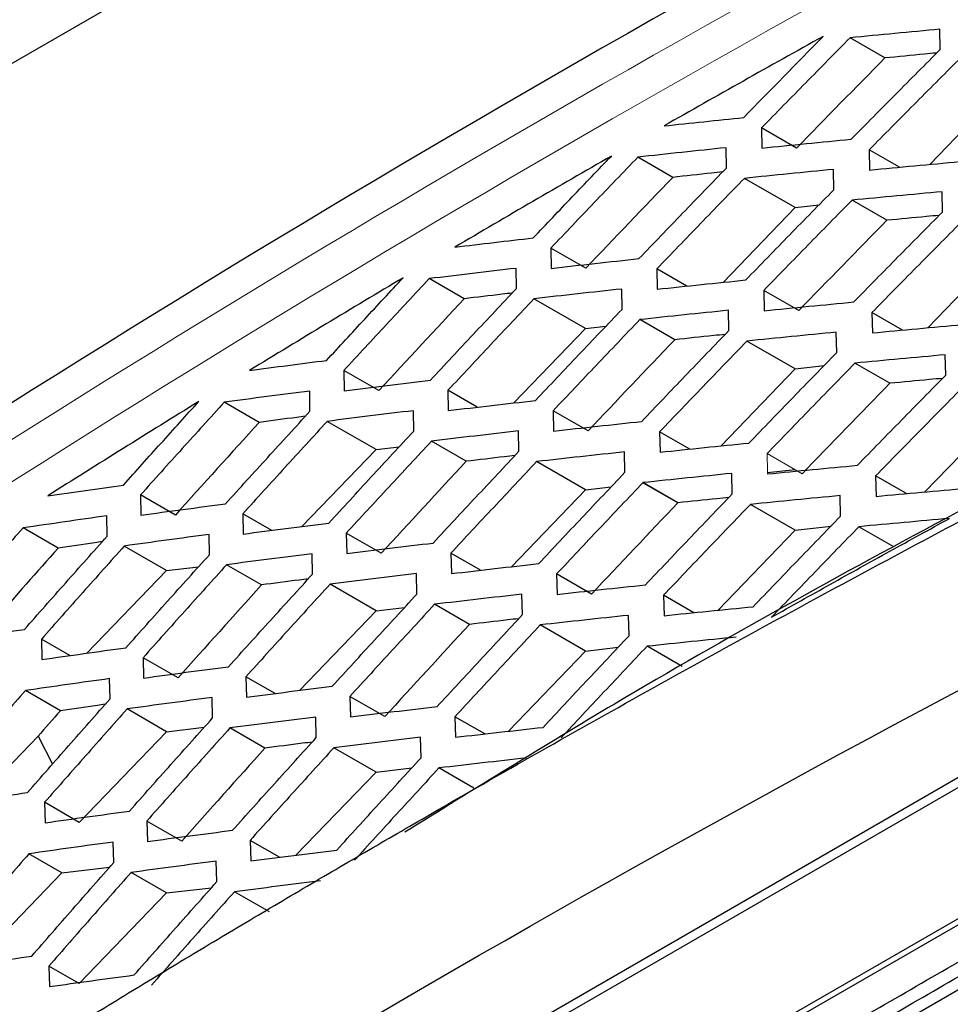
# Model space of a CAD drawing. Header units: millimetres. Extents: x 156812 to 157936, y 112087 to 113571.
# Tile 72 of 204: x 157721 to 157740, y 112369 to 112389. Entities that reach past the tile are written whole.
import ezdxf

# ---------------------------------------------------------------- set-up
doc = ezdxf.new("R2010")
doc.units = ezdxf.units.MM

msp = doc.modelspace()

# ---------------------------------------------------------------- linework, layer by layer
at = {"color": 7, "linetype": 'Continuous', "lineweight": 25}
for p, q in [((157743.496, 112401.346), (157710.69, 112382.408)), ((157739.641, 112388.552), (157739.637, 112388.962)), ((157738.524, 112388.381), (157737.816, 112388.789)), ((157739.433, 112386.225), (157740.946, 112387.798)), ((157736.024, 112386.966), (157736.029, 112386.555)), ((157736.732, 112386.557), (157736.024, 112386.966)), ((157735.313, 112386.152), (157735.308, 112386.563)), ((157738.205, 112386.523), (157738.211, 112386.111)), ((157738.82, 112386.168), (157738.205, 112386.523)), ((157734.224, 112385.963), (157733.517, 112386.371)), ((157734.225, 112385.963), (157733.518, 112386.372)), ((157734.225, 112385.963), (157733.518, 112386.371)), ((157737.489, 112385.712), (157737.483, 112386.124)), ((157734.225, 112385.963), (157734.225, 112385.963)), ((157736.704, 112385.349), (157735.676, 112385.942)), ((157739.687, 112385.259), (157739.68, 112385.671)), ((157738.563, 112385.092), (157737.856, 112385.5)), ((157735.248, 112383.836), (157736.704, 112385.349)), ((157736.704, 112385.349), (157737.189, 112385.405)), ((157731.757, 112384.529), (157731.762, 112384.118)), ((157732.464, 112384.121), (157731.757, 112384.529)), ((157739.391, 112382.915), (157740.946, 112384.532)), ((157731.058, 112383.708), (157731.053, 112384.119)), ((157733.903, 112384.108), (157733.909, 112383.697)), ((157734.508, 112383.759), (157733.903, 112384.108)), ((157730, 112383.503), (157729.293, 112383.911)), ((157733.198, 112383.289), (157733.192, 112383.701)), ((157736.07, 112383.673), (157736.077, 112383.261)), ((157736.777, 112383.265), (157736.07, 112383.673)), ((157732.46, 112382.899), (157731.415, 112383.502)), ((157734.266, 112382.672), (157733.559, 112383.08)), ((157734.267, 112382.673), (157733.56, 112383.081)), ((157734.267, 112382.672), (157733.56, 112383.081)), ((157735.361, 112382.858), (157735.354, 112383.27)), ((157738.26, 112383.225), (157738.268, 112382.812)), ((157738.878, 112382.868), (157738.26, 112383.225)), ((157731.01, 112381.392), (157732.46, 112382.899)), ((157732.46, 112382.899), (157732.873, 112382.946)), ((157737.546, 112382.412), (157737.538, 112382.826)), ((157734.267, 112382.672), (157734.266, 112382.672)), ((157734.267, 112382.673), (157734.267, 112382.672)), ((157736.704, 112382.083), (157735.727, 112382.647)), ((157739.754, 112381.954), (157739.744, 112382.368)), ((157735.203, 112380.523), (157736.704, 112382.083)), ((157736.704, 112382.083), (157737.292, 112382.151)), ((157738.623, 112381.791), (157737.916, 112382.199)), ((157727.564, 112382.051), (157727.57, 112381.64)), ((157728.272, 112381.643), (157727.564, 112382.051)), ((157726.878, 112381.223), (157726.873, 112381.634)), ((157729.673, 112381.65), (157729.68, 112381.238)), ((157730.268, 112381.306), (157729.673, 112381.65)), ((157725.851, 112380.999), (157725.143, 112381.408)), ((157728.982, 112380.824), (157728.976, 112381.236)), ((157731.805, 112381.236), (157731.812, 112380.823)), ((157732.512, 112380.827), (157731.805, 112381.236)), ((157739.334, 112379.59), (157740.946, 112381.266)), ((157728.217, 112380.45), (157727.229, 112381.02)), ((157731.109, 112380.413), (157731.101, 112380.825)), ((157733.96, 112380.809), (157733.969, 112380.396)), ((157734.569, 112380.457), (157733.96, 112380.809)), ((157728.217, 112380.45), (157728.687, 112380.504)), ((157730.045, 112380.211), (157729.337, 112380.619)), ((157726.716, 112378.89), (157728.217, 112380.45)), ((157733.258, 112379.988), (157733.249, 112380.401)), ((157732.46, 112379.633), (157731.468, 112380.205)), ((157735.431, 112379.551), (157735.421, 112379.965)), ((157736.704, 112380.041), (157736.146, 112379.977)), ((157738.335, 112379.916), (157738.346, 112379.501)), ((157738.958, 112379.556), (157738.335, 112379.916)), ((157732.46, 112379.633), (157732.979, 112379.693)), ((157734.329, 112379.37), (157733.622, 112379.778)), ((157734.33, 112379.37), (157733.622, 112379.778)), ((157734.33, 112379.371), (157733.623, 112379.779)), ((157723.446, 112379.53), (157723.452, 112379.119)), ((157724.154, 112379.122), (157723.446, 112379.53)), ((157730.961, 112378.075), (157732.46, 112379.633)), ((157737.625, 112379.101), (157737.614, 112379.516)), ((157734.33, 112379.37), (157734.329, 112379.37)), ((157734.33, 112379.371), (157734.33, 112379.37)), ((157736.704, 112378.817), (157735.799, 112379.339)), ((157722.773, 112378.694), (157722.767, 112379.106)), ((157725.519, 112379.15), (157725.526, 112378.737)), ((157726.105, 112378.812), (157725.519, 112379.15)), ((157736.704, 112378.817), (157737.431, 112378.9)), ((157738.704, 112378.478), (157737.996, 112378.886)), ((157721.776, 112378.454), (157721.068, 112378.862)), ((157724.841, 112378.317), (157724.834, 112378.729)), ((157727.615, 112378.756), (157727.623, 112378.343)), ((157728.322, 112378.347), (157727.615, 112378.756)), ((157735.142, 112377.194), (157736.704, 112378.817)), ((157748.407, 112378.652), (157707.468, 112355.018)), ((157723.975, 112378), (157723.118, 112378.495)), ((157748.309, 112378.395), (157707.364, 112354.758)), ((157726.932, 112377.926), (157726.924, 112378.338)), ((157729.733, 112378.349), (157729.742, 112377.936)), ((157730.333, 112378.003), (157729.733, 112378.349)), ((157725.898, 112377.706), (157725.19, 112378.115)), ((157722.36, 112376.323), (157723.975, 112378)), ((157723.975, 112378), (157724.624, 112378.075)), ((157729.045, 112377.522), (157729.036, 112377.935)), ((157731.874, 112377.929), (157731.884, 112377.515)), ((157732.581, 112377.521), (157731.874, 112377.929)), ((157728.217, 112377.183), (157727.285, 112377.721)), ((157731.181, 112377.105), (157731.171, 112377.519)), ((157734.038, 112377.498), (157734.05, 112377.083)), ((157734.651, 112377.144), (157734.038, 112377.498)), ((157730.11, 112376.907), (157729.403, 112377.315)), ((157726.664, 112375.569), (157728.217, 112377.183)), ((157728.217, 112377.183), (157728.796, 112377.25)), ((157733.34, 112376.675), (157733.328, 112377.09)), ((157732.46, 112376.367), (157731.543, 112376.896)), ((157721.439, 112376.606), (157721.446, 112376.194)), ((157722.015, 112376.274), (157721.439, 112376.606)), ((157730.896, 112374.742), (157732.46, 112376.367)), ((157732.46, 112376.367), (157733.122, 112376.443)), ((157734.414, 112376.056), (157733.707, 112376.464)), ((157723.499, 112376.233), (157723.507, 112375.82)), ((157724.207, 112375.825), (157723.499, 112376.233)), ((157734.414, 112376.056), (157734.414, 112376.055)), ((157707.423, 112352.142), (157748.361, 112375.775)), ((157748.474, 112375.711), (157707.536, 112352.078)), ((157722.829, 112375.396), (157722.821, 112375.809)), ((157725.582, 112375.847), (157725.591, 112375.434)), ((157726.171, 112375.507), (157725.582, 112375.847)), ((157721.825, 112375.159), (157721.117, 112375.568)), ((157724.907, 112375.012), (157724.897, 112375.426)), ((157727.687, 112375.448), (157727.698, 112375.034)), ((157728.395, 112375.04), (157727.687, 112375.448)), ((157723.975, 112374.734), (157723.176, 112375.195)), ((157727.007, 112374.616), (157726.996, 112375.03)), ((157729.815, 112375.036), (157729.826, 112374.621)), ((157730.418, 112374.688), (157729.815, 112375.036)), ((157722.207, 112372.897), (157723.975, 112374.734)), ((157723.975, 112374.734), (157724.737, 112374.822)), ((157725.966, 112374.401), (157725.258, 112374.809)), ((157720.085, 112373.306), (157721.371, 112374.642)), ((157721.371, 112374.642), (157721.664, 112374.075)), ((157729.13, 112374.207), (157729.118, 112374.622)), ((157748.562, 112374.441), (157707.61, 112350.8)), ((157728.217, 112373.917), (157727.363, 112374.41)), ((157726.595, 112372.232), (157728.217, 112373.917)), ((157728.217, 112373.917), (157728.942, 112374.001)), ((157730.197, 112373.59), (157729.49, 112373.999)), ((157721.505, 112373.303), (157721.514, 112372.889)), ((157722.207, 112372.897), (157721.505, 112373.303)), ((157723.574, 112372.924), (157723.585, 112372.509)), ((157724.282, 112372.515), (157723.574, 112372.924)), ((157725.666, 112372.532), (157725.678, 112372.117)), ((157726.26, 112372.19), (157725.666, 112372.532)), ((157722.907, 112372.085), (157722.896, 112372.499)), ((157721.853, 112371.876), (157721.188, 112372.261)), ((157724.994, 112371.696), (157724.982, 112372.111)), ((157721.853, 112371.876), (157722.822, 112371.988)), ((157720.085, 112370.039), (157721.853, 112371.876)), ((157723.975, 112371.468), (157723.257, 112371.882)), ((157723.975, 112371.468), (157724.885, 112371.573)), ((157722.207, 112369.631), (157723.975, 112371.468)), ((157726.056, 112371.083), (157725.348, 112371.491)), ((157721.592, 112369.986), (157721.604, 112369.571)), ((157722.207, 112369.631), (157721.592, 112369.986))]:
    msp.add_line(p, q, dxfattribs=at)
at = {"color": 144, "linetype": 'Continuous', "lineweight": 18}
for p, q in [((157736.844, 112379.96), (157736.137, 112380.369)), ((157734.414, 112376.055), (157734.413, 112376.055))]:
    msp.add_line(p, q, dxfattribs=at)
at = {"color": 7, "linetype": 'Continuous', "lineweight": 25}
for points, knots in [([(157692.16, 112408.199), (157692.152, 112407.42), (157692.137, 112405.861), (157692.122, 112403.518), (157692.114, 112401.171), (157692.113, 112398.82), (157692.119, 112396.465), (157692.132, 112394.106), (157692.152, 112391.743), (157692.178, 112389.377), (157692.212, 112387.006), (157692.268, 112383.692), (157692.371, 112378.931), (157692.514, 112373.939), (157692.66, 112369.693), (157692.745, 112367.439), (157692.806, 112365.95), (157692.829, 112365.319), (157692.856, 112364.823), (157692.891, 112364.462), (157692.94, 112364.115), (157693.025, 112363.661), (157693.165, 112363.118), (157693.35, 112362.615), (157693.524, 112362.239), (157693.666, 112361.972), (157693.823, 112361.718), (157694.008, 112361.459), (157694.215, 112361.183), (157694.433, 112360.889), (157694.651, 112360.595), (157694.869, 112360.302), (157695.087, 112360.009), (157695.304, 112359.716), (157695.522, 112359.424), (157695.739, 112359.132), (157695.957, 112358.84), (157696.174, 112358.548), (157696.391, 112358.257), (157696.608, 112357.966), (157696.825, 112357.676), (157697.041, 112357.385), (157697.258, 112357.095), (157697.474, 112356.806), (157697.691, 112356.516), (157697.907, 112356.227), (157698.123, 112355.939), (157698.339, 112355.65), (157698.554, 112355.362), (157698.77, 112355.074), (157698.985, 112354.787), (157699.201, 112354.5), (157699.416, 112354.213), (157699.717, 112353.812), (157700.105, 112353.295), (157700.581, 112352.663), (157700.939, 112352.182), (157701.183, 112351.866), (157701.308, 112351.718), (157701.458, 112351.555), (157701.637, 112351.382), (157701.923, 112351.141), (157702.307, 112350.881), (157702.969, 112350.557), (157703.88, 112350.331), (157705.071, 112350.365), (157706.114, 112350.639), (157706.851, 112350.957), (157707.274, 112351.173), (157710.694, 112353.147), (157717.589, 112357.128), (157725.5, 112361.694), (157731.33, 112365.059), (157734.707, 112367.009), (157738.096, 112368.965), (157741.496, 112370.927), (157744.908, 112372.898), (157747.292, 112374.269), (157748.643, 112375.054), (157749.062, 112375.325), (157749.784, 112375.854), (157750.783, 112376.762), (157751.891, 112378.059), (157752.706, 112379.285), (157753.279, 112380.323), (157753.602, 112380.992), (157753.838, 112381.536), (157754.002, 112381.941), (157754.156, 112382.358), (157754.31, 112382.816), (157754.473, 112383.314), (157754.643, 112383.831), (157754.808, 112384.329), (157754.967, 112384.81), (157755.12, 112385.273), (157755.268, 112385.718), (157755.506, 112386.438), (157755.841, 112387.443), (157756.274, 112388.742), (157756.714, 112390.054), (157757.158, 112391.378), (157757.609, 112392.714), (157758.065, 112394.062), (157758.527, 112395.423), (157758.995, 112396.795), (157759.467, 112398.179), (157759.827, 112399.217), (157760.059, 112399.906), (157760.161, 112400.241), (157760.256, 112400.574), (157760.342, 112400.905), (157760.42, 112401.235), (157760.489, 112401.563), (157760.549, 112401.889), (157760.601, 112402.214), (157760.644, 112402.537), (157760.682, 112402.885), (157760.711, 112403.256), (157760.728, 112403.642), (157760.731, 112404.028), (157760.718, 112404.447), (157760.698, 112404.911), (157760.678, 112405.412), (157760.634, 112406.486), (157760.551, 112408.655), (157760.415, 112412.554), (157760.261, 112417.791), (157760.138, 112423.344), (157760.057, 112428.576), (157760.01, 112433.303), (157759.992, 112438.014), (157760, 112442.711), (157760.028, 112445.828), (157760.042, 112447.387)], [0, 0, 0, 0, 0.012516, 0.025033, 0.037549, 0.050066, 0.062582, 0.075098, 0.087615, 0.100131, 0.112648, 0.125164, 0.152545, 0.187742, 0.203596, 0.219038, 0.222974, 0.226863, 0.228861, 0.230753, 0.232681, 0.234614, 0.23849, 0.242367, 0.244318, 0.246265, 0.248143, 0.250167, 0.252617, 0.255065, 0.257508, 0.259949, 0.262385, 0.264819, 0.267248, 0.269675, 0.272098, 0.274517, 0.276933, 0.279345, 0.281754, 0.28416, 0.286562, 0.288961, 0.291356, 0.293747, 0.296136, 0.29852, 0.300902, 0.303279, 0.305654, 0.308024, 0.310392, 0.312756, 0.317949, 0.323165, 0.328403, 0.329758, 0.331054, 0.332293, 0.33422, 0.336154, 0.340029, 0.343905, 0.351632, 0.359384, 0.367106, 0.370978, 0.372929, 0.374885, 0.434032, 0.500067, 0.520759, 0.541519, 0.562349, 0.583247, 0.604214, 0.62525, 0.627202, 0.629142, 0.633002, 0.640742, 0.648473, 0.656221, 0.660086, 0.663953, 0.66589, 0.667824, 0.669676, 0.671729, 0.674214, 0.676615, 0.678933, 0.681168, 0.68332, 0.685389, 0.687375, 0.693367, 0.699418, 0.705528, 0.711697, 0.717926, 0.724214, 0.730561, 0.736967, 0.743433, 0.749958, 0.751528, 0.753088, 0.75464, 0.756187, 0.757731, 0.759272, 0.760814, 0.762358, 0.763905, 0.765459, 0.767408, 0.769356, 0.771221, 0.773256, 0.775863, 0.77847, 0.781077, 0.792644, 0.812357, 0.842141, 0.874902, 0.899921, 0.924941, 0.949961, 0.97498, 1, 1, 1, 1]), ([(157706.974, 112402.879), (157706.964, 112402.687), (157706.924, 112401.95), (157706.832, 112400.344), (157706.8, 112398.639), (157706.621, 112396.887), (157707.14, 112396.164), (157707.768, 112395.139), (157708.92, 112393.347), (157710.381, 112391.055), (157711.817, 112388.818), (157712.731, 112387.419), (157713.215, 112386.65), (157713.686, 112386.504), (157714.257, 112386.521), (157715.125, 112387.048), (157716.09, 112387.653), (157716.922, 112388.166), (157718.013, 112388.839), (157719.925, 112390.007), (157723.633, 112392.241), (157729.804, 112395.861), (157735.737, 112399.194), (157739.813, 112401.41), (157740.868, 112401.98), (157741.37, 112402.25), (157741.815, 112402.489), (157742.13, 112402.658), (157742.205, 112402.699)], [0, 0, 0, 0, 0.010323, 0.039679, 0.085681, 0.104636, 0.127409, 0.152656, 0.196832, 0.289399, 0.358904, 0.39643, 0.415737, 0.425477, 0.435297, 0.45648, 0.478483, 0.496065, 0.508202, 0.546347, 0.614459, 0.736081, 0.920368, 0.966445, 0.974124, 0.981804, 0.995645, 1, 1, 1, 1]), ([(157693.43, 112362.301), (157693.46, 112362.232), (157693.523, 112362.091), (157693.626, 112361.889), (157693.737, 112361.689), (157693.858, 112361.494), (157693.989, 112361.306), (157694.128, 112361.121), (157694.268, 112360.931), (157694.411, 112360.738), (157694.556, 112360.541), (157694.704, 112360.341), (157694.855, 112360.138), (157695.008, 112359.932), (157695.163, 112359.722), (157695.321, 112359.509), (157695.482, 112359.293), (157695.645, 112359.073), (157695.81, 112358.85), (157695.979, 112358.623), (157696.149, 112358.394), (157696.323, 112358.16), (157696.498, 112357.924), (157696.677, 112357.684), (157696.858, 112357.441), (157697.041, 112357.194), (157697.228, 112356.944), (157697.416, 112356.69), (157697.608, 112356.434), (157697.802, 112356.174), (157697.998, 112355.91), (157698.197, 112355.643), (157698.399, 112355.373), (157698.604, 112355.099), (157698.811, 112354.822), (157699.02, 112354.541), (157699.348, 112354.103), (157699.817, 112353.476), (157700.316, 112352.811), (157700.728, 112352.262), (157701.027, 112351.862), (157701.304, 112351.497), (157701.585, 112351.203), (157701.944, 112350.884), (157702.445, 112350.548), (157703.377, 112350.146), (157704.461, 112350.026), (157705.576, 112350.207), (157706.311, 112350.432), (157706.907, 112350.684), (157707.345, 112350.91), (157707.847, 112351.202), (157708.636, 112351.656), (157709.944, 112352.412), (157711.773, 112353.468), (157714.122, 112354.824), (157716.99, 112356.48), (157720.379, 112358.436), (157724.287, 112360.693), (157727.847, 112362.748), (157730.84, 112364.476), (157733.046, 112365.75), (157735.114, 112366.944), (157737.045, 112368.058), (157738.838, 112369.094), (157740.494, 112370.049), (157742.012, 112370.926), (157743.393, 112371.723), (157744.636, 112372.44), (157745.741, 112373.079), (157746.709, 112373.638), (157747.54, 112374.116), (157748.232, 112374.518), (157748.788, 112374.834), (157749.203, 112375.109), (157749.479, 112375.309), (157749.738, 112375.506), (157750.03, 112375.743), (157750.4, 112376.069), (157750.778, 112376.431), (157751.161, 112376.83), (157751.547, 112377.268), (157751.933, 112377.745), (157752.316, 112378.263), (157752.691, 112378.821), (157753.056, 112379.419), (157753.408, 112380.055), (157753.741, 112380.728), (157754.05, 112381.435), (157754.333, 112382.173), (157754.58, 112382.937), (157754.84, 112383.722), (157755.105, 112384.528), (157755.342, 112385.243), (157755.546, 112385.86), (157755.716, 112386.372), (157755.887, 112386.885), (157756.057, 112387.397), (157756.228, 112387.91), (157756.399, 112388.422), (157756.57, 112388.934), (157756.741, 112389.446), (157756.912, 112389.958), (157757.084, 112390.47), (157757.256, 112390.982), (157757.428, 112391.494), (157757.6, 112392.006), (157757.773, 112392.517), (157757.945, 112393.029), (157758.118, 112393.54), (157758.291, 112394.051), (157758.464, 112394.563), (157758.638, 112395.074), (157758.812, 112395.585), (157758.985, 112396.096), (157759.159, 112396.607), (157759.334, 112397.117), (157759.508, 112397.628), (157759.683, 112398.139), (157759.858, 112398.649), (157760.032, 112399.159), (157760.21, 112399.67), (157760.367, 112400.181), (157760.506, 112400.692), (157760.625, 112401.201), (157760.726, 112401.708), (157760.776, 112402.041), (157760.802, 112402.207)], [0, 0, 0, 0, 0.002709, 0.005471, 0.008285, 0.011152, 0.01407, 0.017042, 0.020066, 0.023142, 0.02627, 0.029451, 0.032684, 0.035969, 0.039306, 0.042696, 0.046137, 0.049632, 0.053178, 0.056777, 0.060427, 0.06413, 0.067886, 0.071693, 0.075553, 0.079465, 0.08343, 0.087446, 0.091515, 0.095636, 0.099809, 0.104034, 0.108312, 0.112642, 0.117024, 0.121458, 0.125945, 0.137812, 0.151146, 0.157446, 0.163746, 0.170045, 0.174788, 0.179533, 0.18897, 0.198935, 0.220351, 0.230743, 0.239435, 0.246426, 0.251714, 0.254876, 0.26416, 0.279568, 0.301099, 0.328753, 0.362529, 0.402428, 0.44845, 0.500594, 0.528187, 0.55416, 0.578513, 0.601247, 0.622362, 0.641857, 0.659732, 0.675988, 0.690624, 0.703641, 0.715039, 0.724817, 0.732976, 0.739515, 0.744434, 0.747736, 0.749417, 0.753797, 0.758364, 0.763116, 0.768055, 0.773179, 0.778487, 0.783982, 0.789663, 0.795532, 0.801588, 0.807831, 0.814259, 0.820873, 0.827675, 0.834664, 0.841839, 0.849201, 0.85377, 0.85834, 0.862909, 0.867478, 0.872048, 0.876617, 0.881186, 0.885756, 0.890325, 0.894895, 0.899465, 0.904034, 0.908604, 0.913174, 0.917744, 0.922313, 0.926883, 0.931453, 0.936023, 0.940593, 0.945163, 0.949734, 0.954304, 0.958874, 0.963444, 0.968015, 0.972585, 0.977155, 0.981725, 0.986294, 0.990863, 0.995432, 1, 1, 1, 1]), ([(157739.637, 112388.962), (157739.332, 112388.934), (157738.724, 112388.877), (157738.119, 112388.818), (157737.816, 112388.789)], [0, 0, 0, 0, 0.500066, 1, 1, 1, 1]), ([(157737.272, 112388.817), (157736.732, 112388.517), (157735.653, 112387.916), (157734.583, 112387.308), (157734.049, 112387.005)], [0, 0, 0, 0, 0.499962, 1, 1, 1, 1]), ([(157737.816, 112388.789), (157737.517, 112388.486), (157736.918, 112387.879), (157736.322, 112387.27), (157736.024, 112386.966)], [0, 0, 0, 0, 0.500023, 1, 1, 1, 1]), ([(157737.838, 112386.735), (157738.138, 112387.038), (157738.737, 112387.645), (157739.34, 112388.249), (157739.641, 112388.552)], [0, 0, 0, 0, 0.499981, 1, 1, 1, 1]), ([(157739.571, 112388.481), (157739.488, 112388.474), (157739.138, 112388.441), (157738.79, 112388.407), (157738.524, 112388.381)], [0, 0, 0, 0, 0.236201, 1, 1, 1, 1]), ([(157740.01, 112388.339), (157739.708, 112388.037), (157739.105, 112387.433), (157738.505, 112386.826), (157738.205, 112386.523)], [0, 0, 0, 0, 0.500018, 1, 1, 1, 1]), ([(157734.049, 112387.005), (157734.317, 112387.033), (157734.853, 112387.091), (157735.392, 112387.147), (157735.662, 112387.175)], [0, 0, 0, 0, 0.499943, 1, 1, 1, 1]), ([(157736.029, 112386.555), (157736.33, 112386.585), (157736.931, 112386.646), (157737.536, 112386.705), (157737.838, 112386.735)], [0, 0, 0, 0, 0.499933, 1, 1, 1, 1]), ([(157735.308, 112386.563), (157735.009, 112386.531), (157734.411, 112386.469), (157733.816, 112386.404), (157733.518, 112386.372)], [0, 0, 0, 0, 0.500064, 1, 1, 1, 1]), ([(157732.982, 112386.394), (157732.451, 112386.088), (157731.39, 112385.476), (157730.339, 112384.858), (157729.814, 112384.549)], [0, 0, 0, 0, 0.499939, 1, 1, 1, 1]), ([(157731.4, 112384.736), (157731.663, 112385.012), (157732.189, 112385.566), (157732.717, 112386.118), (157732.982, 112386.394)], [0, 0, 0, 0, 0.499985, 1, 1, 1, 1]), ([(157733.517, 112386.371), (157733.223, 112386.065), (157732.634, 112385.452), (157732.049, 112384.837), (157731.757, 112384.529)], [0, 0, 0, 0, 0.500016, 1, 1, 1, 1]), ([(157738.211, 112386.111), (157738.514, 112386.14), (157739.122, 112386.198), (157739.732, 112386.254), (157740.037, 112386.281)], [0, 0, 0, 0, 0.499928, 1, 1, 1, 1]), ([(157733.542, 112384.317), (157733.836, 112384.623), (157734.425, 112385.236), (157735.017, 112385.846), (157735.313, 112386.152)], [0, 0, 0, 0, 0.499972, 1, 1, 1, 1]), ([(157735.236, 112386.072), (157735.161, 112386.064), (157734.823, 112386.029), (157734.487, 112385.992), (157734.225, 112385.963)], [0, 0, 0, 0, 0.221666, 1, 1, 1, 1]), ([(157737.483, 112386.124), (157737.181, 112386.094), (157736.577, 112386.034), (157735.976, 112385.973), (157735.676, 112385.942)], [0, 0, 0, 0, 0.500068, 1, 1, 1, 1]), ([(157735.676, 112385.942), (157735.379, 112385.637), (157734.786, 112385.027), (157734.197, 112384.414), (157733.903, 112384.108)], [0, 0, 0, 0, 0.5000272, 1, 1, 1, 1]), ([(157735.705, 112383.884), (157736.001, 112384.189), (157736.594, 112384.8), (157737.19, 112385.408), (157737.489, 112385.712)], [0, 0, 0, 0, 0.4999765, 1, 1, 1, 1]), ([(157739.68, 112385.671), (157739.375, 112385.643), (157738.765, 112385.587), (157738.159, 112385.529), (157737.856, 112385.5)], [0, 0, 0, 0, 0.500073, 1, 1, 1, 1]), ([(157737.856, 112385.5), (157737.557, 112385.196), (157736.96, 112384.588), (157736.367, 112383.978), (157736.07, 112383.673)], [0, 0, 0, 0, 0.500023, 1, 1, 1, 1]), ([(157737.891, 112383.438), (157738.189, 112383.742), (157738.786, 112384.35), (157739.387, 112384.956), (157739.687, 112385.259)], [0, 0, 0, 0, 0.499981, 1, 1, 1, 1]), ([(157739.621, 112385.192), (157739.535, 112385.184), (157739.181, 112385.151), (157738.83, 112385.117), (157738.563, 112385.092)], [0, 0, 0, 0, 0.241783, 1, 1, 1, 1]), ([(157740.058, 112385.045), (157739.757, 112384.742), (157739.156, 112384.137), (157738.559, 112383.529), (157738.26, 112383.225)], [0, 0, 0, 0, 0.500018, 1, 1, 1, 1]), ([(157729.814, 112384.549), (157730.078, 112384.581), (157730.605, 112384.644), (157731.135, 112384.705), (157731.4, 112384.736)], [0, 0, 0, 0, 0.499959, 1, 1, 1, 1]), ([(157731.762, 112384.118), (157732.057, 112384.152), (157732.648, 112384.219), (157733.243, 112384.283), (157733.541, 112384.316)], [0, 0, 0, 0, 0.499951, 1, 1, 1, 1]), ([(157731.053, 112384.119), (157730.759, 112384.085), (157730.17, 112384.017), (157729.586, 112383.946), (157729.293, 112383.911)], [0, 0, 0, 0, 0.5000465, 1, 1, 1, 1]), ([(157728.767, 112383.929), (157728.246, 112383.617), (157727.203, 112382.995), (157726.171, 112382.366), (157725.655, 112382.052)], [0, 0, 0, 0, 0.499949, 1, 1, 1, 1]), ([(157727.214, 112382.254), (157727.472, 112382.533), (157727.988, 112383.092), (157728.507, 112383.65), (157728.767, 112383.929)], [0, 0, 0, 0, 0.499976, 1, 1, 1, 1]), ([(157729.293, 112383.911), (157729.004, 112383.601), (157728.426, 112382.982), (157727.852, 112382.362), (157727.564, 112382.051)], [0, 0, 0, 0, 0.500025, 1, 1, 1, 1]), ([(157733.909, 112383.697), (157734.207, 112383.728), (157734.804, 112383.792), (157735.405, 112383.853), (157735.705, 112383.884)], [0, 0, 0, 0, 0.49993, 1, 1, 1, 1]), ([(157729.318, 112381.855), (157729.607, 112382.164), (157730.185, 112382.783), (157730.767, 112383.4), (157731.058, 112383.708)], [0, 0, 0, 0, 0.499978, 1, 1, 1, 1]), ([(157733.192, 112383.701), (157732.895, 112383.668), (157732.301, 112383.603), (157731.71, 112383.536), (157731.415, 112383.502)], [0, 0, 0, 0, 0.50005, 1, 1, 1, 1]), ([(157731.415, 112383.502), (157731.123, 112383.194), (157730.541, 112382.578), (157729.963, 112381.959), (157729.673, 112381.65)], [0, 0, 0, 0, 0.5000211, 1, 1, 1, 1]), ([(157730.974, 112383.619), (157730.907, 112383.611), (157730.581, 112383.573), (157730.257, 112383.534), (157730, 112383.503)], [0, 0, 0, 0, 0.205763, 1, 1, 1, 1]), ([(157731.446, 112381.443), (157731.737, 112381.751), (157732.319, 112382.368), (157732.905, 112382.982), (157733.198, 112383.289)], [0, 0, 0, 0, 0.499983, 1, 1, 1, 1]), ([(157736.077, 112383.261), (157736.379, 112383.291), (157736.981, 112383.351), (157737.588, 112383.409), (157737.891, 112383.438)], [0, 0, 0, 0, 0.499926, 1, 1, 1, 1]), ([(157733.559, 112383.081), (157733.265, 112382.774), (157732.679, 112382.16), (157732.096, 112381.544), (157731.805, 112381.236)], [0, 0, 0, 0, 0.500017, 1, 1, 1, 1]), ([(157735.354, 112383.27), (157735.054, 112383.239), (157734.455, 112383.177), (157733.858, 112383.113), (157733.56, 112383.081)], [0, 0, 0, 0, 0.500071, 1, 1, 1, 1]), ([(157747.151, 112382.911), (157742.342, 112380.435), (157735.993, 112377.165), (157730.206, 112373.569), (157728.803, 112372.697)], [0, 0, 0, 0, 0.7574653, 1, 1, 1, 1]), ([(157738.268, 112382.812), (157738.572, 112382.841), (157739.181, 112382.898), (157739.793, 112382.952), (157740.099, 112382.98)], [0, 0, 0, 0, 0.499921, 1, 1, 1, 1]), ([(157733.597, 112381.019), (157733.89, 112381.326), (157734.476, 112381.94), (157735.066, 112382.552), (157735.361, 112382.858)], [0, 0, 0, 0, 0.499971, 1, 1, 1, 1]), ([(157735.288, 112382.781), (157735.211, 112382.773), (157734.869, 112382.738), (157734.529, 112382.701), (157734.267, 112382.673)], [0, 0, 0, 0, 0.22773, 1, 1, 1, 1]), ([(157737.538, 112382.826), (157737.235, 112382.796), (157736.63, 112382.738), (157736.028, 112382.677), (157735.727, 112382.647)], [0, 0, 0, 0, 0.500075, 1, 1, 1, 1]), ([(157735.727, 112382.647), (157735.431, 112382.341), (157734.841, 112381.729), (157734.254, 112381.116), (157733.96, 112380.809)], [0, 0, 0, 0, 0.5000278, 1, 1, 1, 1]), ([(157735.769, 112380.581), (157736.064, 112380.887), (157736.655, 112381.498), (157737.249, 112382.108), (157737.546, 112382.412)], [0, 0, 0, 0, 0.499976, 1, 1, 1, 1]), ([(157739.744, 112382.368), (157739.439, 112382.34), (157738.827, 112382.285), (157738.22, 112382.228), (157737.916, 112382.199)], [0, 0, 0, 0, 0.50008, 1, 1, 1, 1]), ([(157714.097, 112363.692), (157714.515, 112363.965), (157715.35, 112364.512), (157716.614, 112365.327), (157717.884, 112366.138), (157719.161, 112366.945), (157720.447, 112367.748), (157721.739, 112368.547), (157723.039, 112369.342), (157724.346, 112370.133), (157725.661, 112370.919), (157726.983, 112371.702), (157728.313, 112372.48), (157729.969, 112373.439), (157731.957, 112374.574), (157734.288, 112375.88), (157736.638, 112377.173), (157739.009, 112378.452), (157741.401, 112379.719), (157743.812, 112380.974), (157745.436, 112381.8), (157746.249, 112382.213)], [0, 0, 0, 0, 0.041685, 0.083363, 0.125035, 0.166701, 0.208364, 0.250025, 0.291684, 0.333343, 0.375003, 0.416665, 0.458331, 0.500002, 0.57146, 0.642898, 0.714322, 0.785738, 0.857152, 0.928571, 1, 1, 1, 1]), ([(157725.655, 112382.052), (157725.914, 112382.086), (157726.432, 112382.154), (157726.953, 112382.221), (157727.214, 112382.254)], [0, 0, 0, 0, 0.499959, 1, 1, 1, 1]), ([(157737.916, 112382.199), (157737.618, 112381.895), (157737.023, 112381.286), (157736.432, 112380.674), (157736.137, 112380.369)], [0, 0, 0, 0, 0.500023, 1, 1, 1, 1]), ([(157737.964, 112380.13), (157738.261, 112380.435), (157738.856, 112381.044), (157739.454, 112381.651), (157739.754, 112381.954)], [0, 0, 0, 0, 0.4999806, 1, 1, 1, 1]), ([(157739.691, 112381.89), (157739.602, 112381.882), (157739.245, 112381.85), (157738.89, 112381.816), (157738.623, 112381.791)], [0, 0, 0, 0, 0.24712, 1, 1, 1, 1]), ([(157727.57, 112381.64), (157727.86, 112381.676), (157728.441, 112381.749), (157729.026, 112381.82), (157729.318, 112381.855)], [0, 0, 0, 0, 0.4999519, 1, 1, 1, 1]), ([(157740.127, 112381.739), (157739.827, 112381.435), (157739.228, 112380.829), (157738.633, 112380.22), (157738.335, 112379.916)], [0, 0, 0, 0, 0.5000186, 1, 1, 1, 1]), ([(157726.873, 112381.634), (157726.584, 112381.597), (157726.006, 112381.522), (157725.431, 112381.446), (157725.143, 112381.408)], [0, 0, 0, 0, 0.500046, 1, 1, 1, 1]), ([(157724.626, 112381.421), (157724.114, 112381.104), (157723.09, 112380.47), (157722.076, 112379.831), (157721.57, 112379.512)], [0, 0, 0, 0, 0.499959, 1, 1, 1, 1]), ([(157723.101, 112379.729), (157723.355, 112380.012), (157723.861, 112380.576), (157724.371, 112381.139), (157724.626, 112381.421)], [0, 0, 0, 0, 0.499968, 1, 1, 1, 1]), ([(157725.143, 112381.408), (157724.86, 112381.095), (157724.292, 112380.47), (157723.728, 112379.844), (157723.446, 112379.53)], [0, 0, 0, 0, 0.500035, 1, 1, 1, 1]), ([(157729.68, 112381.238), (157729.973, 112381.273), (157730.56, 112381.342), (157731.15, 112381.409), (157731.446, 112381.443)], [0, 0, 0, 0, 0.499948, 1, 1, 1, 1]), ([(157725.17, 112379.351), (157725.454, 112379.664), (157726.021, 112380.288), (157726.592, 112380.911), (157726.878, 112381.223)], [0, 0, 0, 0, 0.499969, 1, 1, 1, 1]), ([(157726.787, 112381.123), (157726.728, 112381.115), (157726.415, 112381.075), (157726.104, 112381.033), (157725.851, 112380.999)], [0, 0, 0, 0, 0.188325, 1, 1, 1, 1]), ([(157728.976, 112381.236), (157728.684, 112381.201), (157728.1, 112381.13), (157727.519, 112381.057), (157727.229, 112381.02)], [0, 0, 0, 0, 0.500049, 1, 1, 1, 1]), ([(157727.229, 112381.02), (157726.943, 112380.709), (157726.371, 112380.086), (157725.803, 112379.462), (157725.519, 112379.15)], [0, 0, 0, 0, 0.500031, 1, 1, 1, 1]), ([(157731.812, 112380.823), (157732.109, 112380.856), (157732.701, 112380.922), (157733.297, 112380.986), (157733.596, 112381.018)], [0, 0, 0, 0, 0.499945, 1, 1, 1, 1]), ([(157727.262, 112378.96), (157727.547, 112379.271), (157728.119, 112379.894), (157728.695, 112380.514), (157728.982, 112380.824)], [0, 0, 0, 0, 0.499973, 1, 1, 1, 1]), ([(157731.101, 112380.825), (157730.807, 112380.791), (157730.217, 112380.724), (157729.631, 112380.654), (157729.337, 112380.619)], [0, 0, 0, 0, 0.500052, 1, 1, 1, 1]), ([(157729.337, 112380.619), (157729.049, 112380.309), (157728.473, 112379.689), (157727.901, 112379.067), (157727.615, 112378.756)], [0, 0, 0, 0, 0.5000266, 1, 1, 1, 1]), ([(157733.969, 112380.396), (157734.268, 112380.427), (157734.866, 112380.49), (157735.468, 112380.551), (157735.769, 112380.581)], [0, 0, 0, 0, 0.499923, 1, 1, 1, 1]), ([(157729.376, 112378.555), (157729.664, 112378.866), (157730.24, 112379.486), (157730.819, 112380.104), (157731.109, 112380.413)], [0, 0, 0, 0, 0.499977, 1, 1, 1, 1]), ([(157731.029, 112380.327), (157730.959, 112380.319), (157730.63, 112380.281), (157730.302, 112380.242), (157730.045, 112380.211)], [0, 0, 0, 0, 0.2123679, 1, 1, 1, 1]), ([(157733.249, 112380.401), (157732.952, 112380.369), (157732.356, 112380.305), (157731.764, 112380.238), (157731.468, 112380.205)], [0, 0, 0, 0, 0.500056, 1, 1, 1, 1]), ([(157731.468, 112380.205), (157731.178, 112379.896), (157730.598, 112379.279), (157730.022, 112378.659), (157729.733, 112378.349)], [0, 0, 0, 0, 0.500022, 1, 1, 1, 1]), ([(157736.146, 112379.955), (157736.448, 112379.984), (157737.052, 112380.044), (157737.66, 112380.101), (157737.964, 112380.13)], [0, 0, 0, 0, 0.499918, 1, 1, 1, 1]), ([(157731.512, 112378.138), (157731.802, 112378.447), (157732.382, 112379.065), (157732.966, 112379.68), (157733.258, 112379.988)], [0, 0, 0, 0, 0.499982, 1, 1, 1, 1]), ([(157735.421, 112379.965), (157735.121, 112379.935), (157734.519, 112379.874), (157733.922, 112379.81), (157733.623, 112379.779)], [0, 0, 0, 0, 0.500077, 1, 1, 1, 1]), ([(157721.57, 112379.512), (157721.824, 112379.548), (157722.333, 112379.622), (157722.845, 112379.694), (157723.101, 112379.729)], [0, 0, 0, 0, 0.499959, 1, 1, 1, 1]), ([(157733.622, 112379.778), (157733.329, 112379.471), (157732.745, 112378.855), (157732.164, 112378.238), (157731.874, 112377.929)], [0, 0, 0, 0, 0.500018, 1, 1, 1, 1]), ([(157733.673, 112377.709), (157733.965, 112378.016), (157734.549, 112378.632), (157735.137, 112379.245), (157735.431, 112379.551)], [0, 0, 0, 0, 0.4999706, 1, 1, 1, 1]), ([(157737.614, 112379.516), (157737.31, 112379.487), (157736.704, 112379.429), (157736.1, 112379.369), (157735.799, 112379.339)], [0, 0, 0, 0, 0.500083, 1, 1, 1, 1]), ([(157738.346, 112379.501), (157738.651, 112379.529), (157739.261, 112379.585), (157739.874, 112379.639), (157740.181, 112379.667)], [0, 0, 0, 0, 0.499913, 1, 1, 1, 1]), ([(157723.452, 112379.119), (157723.737, 112379.158), (157724.308, 112379.236), (157724.883, 112379.313), (157725.17, 112379.351)], [0, 0, 0, 0, 0.499953, 1, 1, 1, 1]), ([(157735.799, 112379.339), (157735.504, 112379.033), (157734.916, 112378.42), (157734.331, 112377.805), (157734.038, 112377.498)], [0, 0, 0, 0, 0.500029, 1, 1, 1, 1]), ([(157735.361, 112379.478), (157735.281, 112379.47), (157734.936, 112379.435), (157734.593, 112379.398), (157734.33, 112379.371)], [0, 0, 0, 0, 0.233519, 1, 1, 1, 1]), ([(157722.767, 112379.106), (157722.483, 112379.066), (157721.915, 112378.985), (157721.35, 112378.903), (157721.068, 112378.862)], [0, 0, 0, 0, 0.500046, 1, 1, 1, 1]), ([(157735.854, 112377.266), (157736.148, 112377.572), (157736.737, 112378.185), (157737.329, 112378.796), (157737.625, 112379.101)], [0, 0, 0, 0, 0.499975, 1, 1, 1, 1]), ([(157725.526, 112378.737), (157725.814, 112378.775), (157726.391, 112378.85), (157726.972, 112378.923), (157727.262, 112378.96)], [0, 0, 0, 0, 0.4999497, 1, 1, 1, 1]), ([(157736.224, 112377.052), (157736.622, 112377.276), (157737.419, 112377.723), (157738.62, 112378.39), (157739.426, 112378.832), (157739.829, 112379.053)], [0, 0, 0, 0, 0.333353, 0.666684, 1, 1, 1, 1]), ([(157737.996, 112378.886), (157737.7, 112378.581), (157737.107, 112377.971), (157736.518, 112377.358), (157736.224, 112377.052)], [0, 0, 0, 0, 0.500016, 1, 1, 1, 1]), ([(157739.829, 112379.053), (157739.523, 112379.026), (157738.91, 112378.971), (157738.301, 112378.915), (157737.996, 112378.886)], [0, 0, 0, 0, 0.500097, 1, 1, 1, 1]), ([(157721.068, 112378.862), (157720.789, 112378.547), (157720.232, 112377.916), (157719.679, 112377.283), (157719.402, 112376.966)], [0, 0, 0, 0, 0.500044, 1, 1, 1, 1]), ([(157721.096, 112376.805), (157721.374, 112377.12), (157721.931, 112377.751), (157722.492, 112378.38), (157722.773, 112378.694)], [0, 0, 0, 0, 0.499958, 1, 1, 1, 1]), ([(157724.834, 112378.729), (157724.547, 112378.69), (157723.973, 112378.613), (157723.403, 112378.535), (157723.118, 112378.495)], [0, 0, 0, 0, 0.500048, 1, 1, 1, 1]), ([(157723.118, 112378.495), (157722.837, 112378.181), (157722.276, 112377.552), (157721.718, 112376.922), (157721.439, 112376.606)], [0, 0, 0, 0, 0.500041, 1, 1, 1, 1]), ([(157722.674, 112378.583), (157722.623, 112378.576), (157722.323, 112378.534), (157722.024, 112378.49), (157721.776, 112378.454)], [0, 0, 0, 0, 0.169121, 1, 1, 1, 1]), ([(157727.623, 112378.343), (157727.914, 112378.379), (157728.497, 112378.451), (157729.083, 112378.521), (157729.376, 112378.555)], [0, 0, 0, 0, 0.499946, 1, 1, 1, 1]), ([(157723.152, 112376.434), (157723.432, 112376.748), (157723.993, 112377.377), (157724.558, 112378.003), (157724.841, 112378.317)], [0, 0, 0, 0, 0.499963, 1, 1, 1, 1]), ([(157726.924, 112378.338), (157726.634, 112378.302), (157726.054, 112378.228), (157725.478, 112378.153), (157725.19, 112378.115)], [0, 0, 0, 0, 0.5000509, 1, 1, 1, 1]), ([(157725.19, 112378.115), (157724.907, 112377.802), (157724.342, 112377.175), (157723.78, 112376.547), (157723.499, 112376.233)], [0, 0, 0, 0, 0.500037, 1, 1, 1, 1]), ([(157729.742, 112377.936), (157730.036, 112377.97), (157730.625, 112378.038), (157731.217, 112378.105), (157731.512, 112378.138)], [0, 0, 0, 0, 0.499942, 1, 1, 1, 1]), ([(157725.23, 112376.05), (157725.513, 112376.363), (157726.078, 112376.989), (157726.647, 112377.613), (157726.932, 112377.926)], [0, 0, 0, 0, 0.499967, 1, 1, 1, 1]), ([(157729.036, 112377.935), (157728.744, 112377.9), (157728.158, 112377.83), (157727.576, 112377.758), (157727.285, 112377.721)], [0, 0, 0, 0, 0.5000543, 1, 1, 1, 1]), ([(157727.285, 112377.721), (157727, 112377.41), (157726.431, 112376.786), (157725.865, 112376.16), (157725.582, 112375.847)], [0, 0, 0, 0, 0.500033, 1, 1, 1, 1]), ([(157726.845, 112377.829), (157726.783, 112377.821), (157726.466, 112377.781), (157726.151, 112377.74), (157725.898, 112377.706)], [0, 0, 0, 0, 0.195541, 1, 1, 1, 1]), ([(157731.884, 112377.515), (157732.181, 112377.548), (157732.775, 112377.613), (157733.373, 112377.676), (157733.671, 112377.708)], [0, 0, 0, 0, 0.499938, 1, 1, 1, 1]), ([(157727.331, 112375.654), (157727.616, 112375.965), (157728.185, 112376.589), (157728.759, 112377.211), (157729.045, 112377.522)], [0, 0, 0, 0, 0.499971, 1, 1, 1, 1]), ([(157731.171, 112377.519), (157730.876, 112377.485), (157730.284, 112377.418), (157729.697, 112377.349), (157729.403, 112377.315)], [0, 0, 0, 0, 0.500058, 1, 1, 1, 1]), ([(157729.403, 112377.315), (157729.116, 112377.004), (157728.542, 112376.383), (157727.972, 112375.76), (157727.687, 112375.448)], [0, 0, 0, 0, 0.5000282, 1, 1, 1, 1]), ([(157729.455, 112375.244), (157729.742, 112375.554), (157730.315, 112376.176), (157730.893, 112376.795), (157731.181, 112377.105)], [0, 0, 0, 0, 0.499976, 1, 1, 1, 1]), ([(157733.328, 112377.09), (157733.03, 112377.058), (157732.433, 112376.994), (157731.84, 112376.929), (157731.543, 112376.896)], [0, 0, 0, 0, 0.500063, 1, 1, 1, 1]), ([(157734.05, 112377.083), (157734.35, 112377.114), (157734.949, 112377.176), (157735.552, 112377.236), (157735.854, 112377.266)], [0, 0, 0, 0, 0.499916, 1, 1, 1, 1]), ([(157731.543, 112376.896), (157731.254, 112376.586), (157730.676, 112375.967), (157730.102, 112375.347), (157729.815, 112375.036)], [0, 0, 0, 0, 0.500024, 1, 1, 1, 1]), ([(157731.105, 112377.022), (157731.032, 112377.014), (157730.699, 112376.976), (157730.369, 112376.937), (157730.11, 112376.907)], [0, 0, 0, 0, 0.2186649, 1, 1, 1, 1]), ([(157719.408, 112376.555), (157719.688, 112376.597), (157720.249, 112376.681), (157720.814, 112376.763), (157721.096, 112376.805)], [0, 0, 0, 0, 0.4999534, 1, 1, 1, 1]), ([(157731.6, 112374.821), (157731.889, 112375.131), (157732.467, 112375.75), (157733.049, 112376.366), (157733.34, 112376.675)], [0, 0, 0, 0, 0.49998, 1, 1, 1, 1]), ([(157735.509, 112376.648), (157735.208, 112376.618), (157734.605, 112376.558), (157734.006, 112376.495), (157733.707, 112376.464)], [0, 0, 0, 0, 0.500086, 1, 1, 1, 1]), ([(157721.446, 112376.194), (157721.73, 112376.235), (157722.296, 112376.316), (157722.867, 112376.395), (157723.152, 112376.434)], [0, 0, 0, 0, 0.49995, 1, 1, 1, 1]), ([(157733.705, 112376.464), (157733.414, 112376.155), (157732.832, 112375.539), (157732.254, 112374.92), (157731.964, 112374.611)], [0, 0, 0, 0, 0.5000133, 1, 1, 1, 1]), ([(157723.507, 112375.82), (157723.794, 112375.859), (157724.366, 112375.937), (157724.942, 112376.012), (157725.23, 112376.05)], [0, 0, 0, 0, 0.499948, 1, 1, 1, 1]), ([(157722.821, 112375.809), (157722.536, 112375.769), (157721.966, 112375.69), (157721.4, 112375.608), (157721.117, 112375.568)], [0, 0, 0, 0, 0.50005, 1, 1, 1, 1]), ([(157721.117, 112375.568), (157720.839, 112375.252), (157720.284, 112374.619), (157719.733, 112373.985), (157719.458, 112373.668)], [0, 0, 0, 0, 0.5000467, 1, 1, 1, 1]), ([(157725.591, 112375.434), (157725.88, 112375.471), (157726.459, 112375.545), (157727.04, 112375.617), (157727.331, 112375.654)], [0, 0, 0, 0, 0.499944, 1, 1, 1, 1]), ([(157721.159, 112373.502), (157721.436, 112373.818), (157721.991, 112374.45), (157722.549, 112375.081), (157722.829, 112375.396)], [0, 0, 0, 0, 0.4999562, 1, 1, 1, 1]), ([(157724.897, 112375.426), (157724.61, 112375.388), (157724.034, 112375.312), (157723.462, 112375.234), (157723.176, 112375.195)], [0, 0, 0, 0, 0.500053, 1, 1, 1, 1]), ([(157723.176, 112375.195), (157722.897, 112374.88), (157722.338, 112374.25), (157721.782, 112373.618), (157721.505, 112373.303)], [0, 0, 0, 0, 0.500043, 1, 1, 1, 1]), ([(157722.734, 112375.289), (157722.68, 112375.281), (157722.376, 112375.239), (157722.074, 112375.195), (157721.825, 112375.159)], [0, 0, 0, 0, 0.177035, 1, 1, 1, 1]), ([(157727.698, 112375.034), (157727.99, 112375.069), (157728.574, 112375.14), (157729.161, 112375.209), (157729.455, 112375.244)], [0, 0, 0, 0, 0.49994, 1, 1, 1, 1]), ([(157723.224, 112373.126), (157723.504, 112373.441), (157724.062, 112374.071), (157724.625, 112374.698), (157724.907, 112375.012)], [0, 0, 0, 0, 0.49996, 1, 1, 1, 1]), ([(157726.996, 112375.03), (157726.706, 112374.994), (157726.125, 112374.921), (157725.547, 112374.847), (157725.258, 112374.809)], [0, 0, 0, 0, 0.500056, 1, 1, 1, 1]), ([(157725.258, 112374.809), (157724.977, 112374.495), (157724.413, 112373.868), (157723.854, 112373.239), (157723.574, 112372.924)], [0, 0, 0, 0, 0.5000389, 1, 1, 1, 1]), ([(157729.826, 112374.621), (157730.121, 112374.655), (157730.711, 112374.723), (157731.304, 112374.788), (157731.6, 112374.821)], [0, 0, 0, 0, 0.499936, 1, 1, 1, 1]), ([(157725.312, 112372.737), (157725.594, 112373.051), (157726.157, 112373.678), (157726.724, 112374.303), (157727.007, 112374.616)], [0, 0, 0, 0, 0.499965, 1, 1, 1, 1]), ([(157726.924, 112374.523), (157726.859, 112374.515), (157726.538, 112374.475), (157726.22, 112374.434), (157725.966, 112374.401)], [0, 0, 0, 0, 0.20241, 1, 1, 1, 1]), ([(157729.118, 112374.622), (157728.825, 112374.587), (157728.238, 112374.518), (157727.655, 112374.446), (157727.363, 112374.41)], [0, 0, 0, 0, 0.5000603, 1, 1, 1, 1]), ([(157727.363, 112374.41), (157727.079, 112374.098), (157726.512, 112373.473), (157725.948, 112372.846), (157725.666, 112372.532)], [0, 0, 0, 0, 0.500035, 1, 1, 1, 1]), ([(157727.422, 112372.335), (157727.706, 112372.647), (157728.273, 112373.272), (157728.844, 112373.895), (157729.13, 112374.207)], [0, 0, 0, 0, 0.499969, 1, 1, 1, 1]), ([(157731.262, 112374.2), (157730.966, 112374.167), (157730.373, 112374.101), (157729.784, 112374.033), (157729.49, 112373.999)], [0, 0, 0, 0, 0.500063, 1, 1, 1, 1]), ([(157729.49, 112373.999), (157729.204, 112373.687), (157728.632, 112373.065), (157728.064, 112372.44), (157727.78, 112372.128)], [0, 0, 0, 0, 0.500036, 1, 1, 1, 1]), ([(157719.466, 112373.255), (157719.747, 112373.297), (157720.31, 112373.38), (157720.876, 112373.461), (157721.159, 112373.502)], [0, 0, 0, 0, 0.4999493, 1, 1, 1, 1]), ([(157721.514, 112372.889), (157721.798, 112372.929), (157722.367, 112373.009), (157722.938, 112373.087), (157723.224, 112373.126)], [0, 0, 0, 0, 0.499946, 1, 1, 1, 1]), ([(157723.585, 112372.509), (157723.872, 112372.548), (157724.446, 112372.625), (157725.023, 112372.699), (157725.312, 112372.737)], [0, 0, 0, 0, 0.499942, 1, 1, 1, 1]), ([(157722.896, 112372.499), (157722.61, 112372.46), (157722.039, 112372.381), (157721.472, 112372.301), (157721.188, 112372.261)], [0, 0, 0, 0, 0.500055, 1, 1, 1, 1]), ([(157725.678, 112372.117), (157725.968, 112372.154), (157726.548, 112372.228), (157727.131, 112372.299), (157727.422, 112372.335)], [0, 0, 0, 0, 0.499938, 1, 1, 1, 1]), ([(157721.188, 112372.261), (157720.911, 112371.944), (157720.359, 112371.31), (157719.81, 112370.675), (157719.535, 112370.357)], [0, 0, 0, 0, 0.5000493, 1, 1, 1, 1]), ([(157724.982, 112372.111), (157724.693, 112372.073), (157724.117, 112371.998), (157723.543, 112371.921), (157723.257, 112371.882)], [0, 0, 0, 0, 0.5000582, 1, 1, 1, 1]), ([(157721.243, 112370.187), (157721.52, 112370.504), (157722.072, 112371.137), (157722.628, 112371.769), (157722.907, 112372.085)], [0, 0, 0, 0, 0.499954, 1, 1, 1, 1]), ([(157723.257, 112371.882), (157722.978, 112371.567), (157722.421, 112370.936), (157721.868, 112370.303), (157721.592, 112369.986)], [0, 0, 0, 0, 0.500046, 1, 1, 1, 1]), ([(157727.09, 112371.71), (157726.799, 112371.674), (157726.217, 112371.602), (157725.638, 112371.528), (157725.348, 112371.491)], [0, 0, 0, 0, 0.500063, 1, 1, 1, 1]), ([(157723.318, 112369.806), (157723.596, 112370.121), (157724.153, 112370.752), (157724.714, 112371.381), (157724.994, 112371.696)], [0, 0, 0, 0, 0.499958, 1, 1, 1, 1]), ([(157725.348, 112371.491), (157725.068, 112371.177), (157724.506, 112370.548), (157723.949, 112369.917), (157723.671, 112369.602)], [0, 0, 0, 0, 0.500046, 1, 1, 1, 1]), ([(157719.546, 112369.942), (157719.828, 112369.984), (157720.392, 112370.066), (157720.96, 112370.147), (157721.243, 112370.187)], [0, 0, 0, 0, 0.499945, 1, 1, 1, 1]), ([(157721.604, 112369.571), (157721.889, 112369.61), (157722.458, 112369.69), (157723.032, 112369.767), (157723.318, 112369.806)], [0, 0, 0, 0, 0.499941, 1, 1, 1, 1])]:
    msp.add_open_spline(points, degree=3, knots=knots, dxfattribs=at)
for points in [[(157749.83, 112397.69), (157738.122, 112391.844), (157727.106, 112385.539), (157716.871, 112378.84)], [(157738.524, 112388.381), (157737.924, 112387.774), (157737.327, 112387.167), (157736.732, 112386.557)], [(157734.224, 112385.963), (157733.635, 112385.35), (157733.048, 112384.736), (157732.464, 112384.121)], [(157734.225, 112385.963), (157734.224, 112385.963), (157734.224, 112385.963), (157734.224, 112385.963)], [(157738.563, 112385.092), (157737.965, 112384.484), (157737.37, 112383.875), (157736.777, 112383.265)], [(157730, 112383.503), (157729.422, 112382.884), (157728.845, 112382.264), (157728.272, 112381.643)], [(157734.266, 112382.672), (157733.679, 112382.059), (157733.094, 112381.444), (157732.512, 112380.827)], [(157738.623, 112381.791), (157738.028, 112381.182), (157737.435, 112380.572), (157736.844, 112379.96)], [(157725.851, 112380.999), (157725.283, 112380.375), (157724.717, 112379.749), (157724.154, 112379.122)], [(157730.045, 112380.211), (157729.468, 112379.591), (157728.894, 112378.97), (157728.322, 112378.347)], [(157734.329, 112379.37), (157733.744, 112378.755), (157733.161, 112378.139), (157732.581, 112377.521)], [(157713.868, 112360.087), (157724.101, 112366.835), (157735.114, 112373.19), (157746.809, 112379.095)], [(157721.776, 112378.454), (157721.346, 112377.968), (157720.918, 112377.481), (157720.492, 112376.994)], [(157725.898, 112377.706), (157725.332, 112377.08), (157724.768, 112376.453), (157724.207, 112375.825)], [(157730.11, 112376.907), (157729.536, 112376.286), (157728.964, 112375.663), (157728.395, 112375.04)], [(157721.825, 112375.159), (157721.674, 112374.987), (157721.522, 112374.814), (157721.371, 112374.642)], [(157725.966, 112374.401), (157725.402, 112373.773), (157724.841, 112373.145), (157724.282, 112372.515)]]:
    msp.add_open_spline(points, degree=3, dxfattribs=at)
at = {"color": 144, "linetype": 'Continuous', "lineweight": 18}
for points in [[(157716.871, 112378.096), (157727.11, 112384.8), (157738.132, 112391.11), (157749.846, 112396.96)], [(157750.555, 112396.55), (157738.839, 112390.702), (157727.817, 112384.393), (157717.579, 112377.687)], [(157737.272, 112388.817), (157736.734, 112388.271), (157736.197, 112387.723), (157735.662, 112387.175)], [(157736.147, 112379.955), (157736.143, 112380.093), (157736.14, 112380.231), (157736.137, 112380.368)]]:
    msp.add_open_spline(points, degree=3, dxfattribs=at)

doc.saveas('drawing.dxf')
